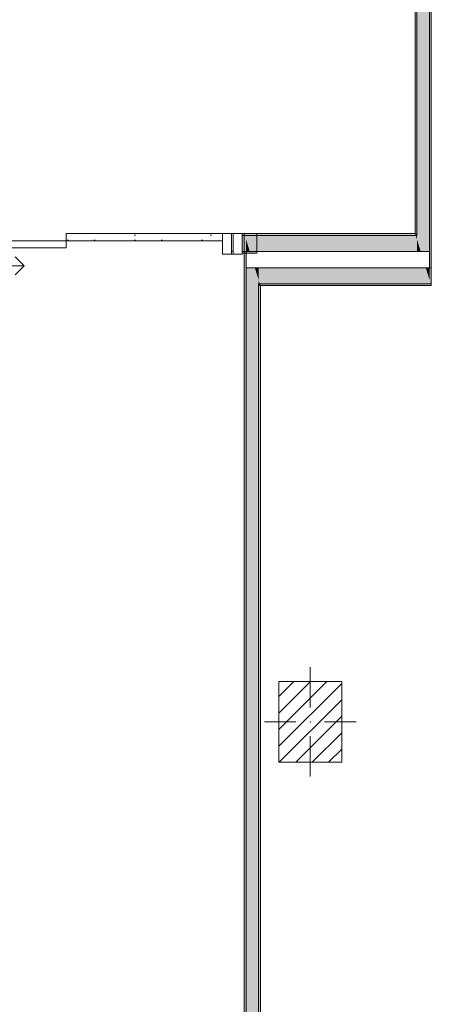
# Model space of a CAD drawing. Header units: millimetres. Extents: x -30280 to 19093, y -19284 to 4746.
# Tile 24 of 40: x -1017 to 1279, y -13790 to -8295. Entities that reach past the tile are written whole.
import ezdxf

# ---------------------------------------------------------------- set-up
doc = ezdxf.new("R2010")
doc.units = ezdxf.units.MM
doc.header["$MEASUREMENT"] = 0
doc.linetypes.add('Wipeout_Contour', pattern=[1000, 0, -1000])
for name, color, linetype in [('10_ESTR_Pilars', 7, 'Continuous'), ('Demolido_08_Envans', 7, 'Continuous'), ('Demolido_Puertas Archicad', 7, 'Continuous')]:
    doc.layers.add(name, color=color, linetype=linetype)
for name, color, linetype, lineweight in [('10_ESTR_Pilars_Pluma_Nº__20', 1, 'Continuous', 5), ('10_ESTR_Pilars_Pluma_Nº__28', 7, 'Continuous', 20), ('10_ESTR_Pilars_Pluma_Nº__42', 8, 'Continuous', 25), ('Demolido_08_Envans_Pluma_Nº__7', 7, 'Continuous', 5), ('Demolido_12_FAÇ_Façana_Pluma_Nº__7', 7, 'Continuous', 5), ('Demolido_Puertas Archicad_Pluma_Nº__7', 7, 'Continuous', 5)]:
    doc.layers.add(name, color=color, linetype=linetype, lineweight=lineweight)
for name, color, linetype, lineweight, true_color in [('Demolido_08_Envans_Pluma_Nº__102', 7, 'Continuous', 5, 0xcccccc), ('Demolido_08_Envans_Pluma_Nº__176', 7, 'Continuous', 15, 0x93a0c6), ('Demolido_Puertas Archicad_Pluma_Nº__23', 7, 'Continuous', 5, 0xa4a4a6), ('Demolido_Puertas Archicad_Pluma_Nº__3', 7, 'Continuous', 5, 0xa4a4a4)]:
    doc.layers.add(name, color=color, linetype=linetype, lineweight=lineweight, true_color=true_color)
pattern_1 = [(0, (0, 0), (0, 779.4), [48.75, -401.25]), (0, (225, 389.7), (0, 779.4), [48.75, -401.25]), (60, (0, 0), (-675, 389.7), [48.75, -401.25]), (60, (450, 0), (-675, 389.7), [48.75, -401.25]), (120, (48.75, 0), (675, 389.7), [48.75, -401.25]), (120, (498.75, 0), (675, 389.7), [48.75, -401.25]), (0, (0, 75), (0, 150), [0, -150, 0, -225]), (45, (75, 75), (-106.066, 106.066), [0, -112.5, 0, -187.5])]

# ---------------------------------------------------------------- blocks, each defined once
blk = doc.blocks.new('Muro_71_1', base_point=(325.3, -14541.7))
at = {"layer": 'Demolido_08_Envans_Pluma_Nº__102', "linetype": 'Continuous', "lineweight": 0, "true_color": 0xe5e5e5}
blk.add_hatch(color=254, dxfattribs=at).paths.add_polyline_path([(245.3, -14461.7), (315.3, -14461.7), (315.3, -9769), (245.3, -9769)])
at = {"layer": 'Demolido_08_Envans_Pluma_Nº__176', "linetype": 'Continuous', "lineweight": 0, "true_color": 0x495063}
for points in [[(235.3, -9589), (235.3, -14531.7), (245.3, -14531.7), (245.3, -9589)], [(315.3, -9779), (325.3, -9779), (322.1, -9769), (315.3, -9769)], [(315.3, -9779), (315.3, -14451.7), (325.3, -14451.7), (325.3, -9779)], [(322.1, -9769), (325.3, -9779), (325.3, -9769)]]:
    blk.add_hatch(color=251, dxfattribs=at).paths.add_polyline_path(points)
at = {"layer": 'Demolido_08_Envans_Pluma_Nº__7', "color": 7, "linetype": 'Continuous', "lineweight": 5}
for p, q in [((245.3, -9589), (235.3, -9589)), ((245.3, -9589), (245.3, -9679)), ((245.3, -9679), (245.3, -9769)), ((245.3, -9769), (245.3, -14461.7)), ((315.3, -9769), (322.1, -9769)), ((315.3, -14451.7), (315.3, -9769)), ((325.3, -9769), (322.1, -9769)), ((245.3, -14461.7), (245.3, -14531.7)), ((315.3, -14451.7), (315.3, -14461.7))]:
    blk.add_line(p, q, dxfattribs=at)
at = {"layer": 'Demolido_08_Envans_Pluma_Nº__7', "color": 7, "linetype": 'Continuous', "lineweight": 5, "flags": 128}
for points in [[(235.3, -9589), (235.3, -14531.7)], [(325.3, -14451.7), (325.3, -9779)]]:
    blk.add_lwpolyline(points, dxfattribs=at)
blk = doc.blocks.new('Puerta Arco Corredera con Tarja Lado 1 y Travesaño 27')
at = {"layer": 'Demolido_Puertas Archicad', "linetype": 'Continuous', "lineweight": 0, "true_color": 0xffffff}
h = blk.add_hatch(dxfattribs=at)
h.set_pattern_fill('Hormigón_en_Masa_0001', style=0, pattern_type=2)
h.set_pattern_definition(pattern_1)
h.paths.add_polyline_path([(-30, 0), (-30, -40), (841.5, -40), (841.5, 0)])
h = blk.add_hatch(dxfattribs=at)
h.set_pattern_fill('Hormigón_en_Masa_0001', style=0, pattern_type=2)
h.set_pattern_definition(pattern_1)
h.paths.add_polyline_path([(-901.5, -40), (-901.5, -80), (-30, -80), (-30, -40)])
at = {"layer": 'Demolido_Puertas Archicad_Pluma_Nº__23', "color": 253, "linetype": 'Continuous', "lineweight": 5, "true_color": 0xa4a4a6}
for p, q in [((-901.5, 0), (-951.5, 0)), ((-951.5, 0), (-951.5, -115)), ((-901.5, -115), (-901.5, 0)), ((891.5, 0), (841.5, 0)), ((841.5, 0), (841.5, -115)), ((891.5, -115), (891.5, 0)), ((901.5, 0), (891.5, 0)), ((951.5, 0), (901.5, 0)), ((901.5, 0), (901.5, -115)), ((951.5, -115), (951.5, 0)), ((-951.5, -115), (-901.5, -115)), ((841.5, -115), (891.5, -115)), ((901.5, -115), (951.5, -115))]:
    blk.add_line(p, q, dxfattribs=at)
at = {"layer": 'Demolido_Puertas Archicad_Pluma_Nº__23', "color": 253, "linetype": 'Continuous', "lineweight": 5, "true_color": 0xa4a4a6, "flags": 128}
blk.add_lwpolyline([(901.5, 0), (891.5, 0), (891.5, -115), (901.5, -115)], close=True, dxfattribs=at)
at = {"layer": 'Demolido_Puertas Archicad_Pluma_Nº__3', "color": 253, "linetype": 'Continuous', "lineweight": 5, "true_color": 0xa4a4a4}
for p, q in [((-30, 0), (841.5, 0)), ((-30, -40), (-30, 0)), ((841.5, 0), (841.5, -40)), ((-901.5, -40), (-30, -40)), ((-901.5, -80), (-901.5, -40)), ((841.5, -40), (-30, -40)), ((-30, -40), (-30, -80)), ((-30, -80), (-901.5, -80)), ((901.5, -97), (891.5, -97)), ((-265.7, -180), (-315.7, -130)), ((-465.7, -180), (-265.7, -180)), ((-265.7, -180), (-315.7, -230))]:
    blk.add_line(p, q, dxfattribs=at)
at = {"layer": 'Demolido_Puertas Archicad_Pluma_Nº__7', "color": 7, "linetype": 'Continuous', "lineweight": 5}
for p, q in [((-951.5, 0), (-951.5, -10)), ((-951.5, 0), (-951.5, -10)), ((951.5, 0), (951.5, -10)), ((951.5, 0), (951.5, -10)), ((-951.5, -10), (-951.5, -100)), ((-951.5, -10), (-951.5, -100)), ((951.5, -10), (951.5, -100)), ((951.5, -10), (951.5, -100)), ((-951.5, -100), (-951.5, -110)), ((-951.5, -100), (-951.5, -110)), ((951.5, -100), (951.5, -110)), ((951.5, -100), (951.5, -110))]:
    blk.add_line(p, q, dxfattribs=at)
blk = doc.blocks.new('Muro_72_1', base_point=(304.7, -9489))
at = {"layer": 'Demolido_08_Envans_Pluma_Nº__102', "linetype": 'Continuous', "lineweight": 0, "true_color": 0xe5e5e5}
for points in [[(-1771.1, -9589), (-1771.1, -9499), (-1951.1, -9499), (-1951.1, -9589)], [(-1691.1, -9589), (-1691.1, -9499), (-1771.1, -9499), (-1771.1, -9589)], [(-1681.1, -9589), (-1681.1, -9499), (-1691.1, -9499), (-1691.1, -9589)], [(-1681.1, -9499), (-1681.1, -9589), (-1678.8, -9589), (-1678.8, -9499)], [(304.7, -9499), (224.1, -9499), (224.1, -9589), (304.7, -9589)]]:
    blk.add_hatch(color=254, dxfattribs=at).paths.add_polyline_path(points)
at = {"layer": 'Demolido_08_Envans_Pluma_Nº__176', "linetype": 'Continuous', "lineweight": 0, "true_color": 0x495063}
for points in [[(-1681.1, -9489), (-1681.1, -9499), (-1678.8, -9499), (-1678.8, -9489)], [(224.1, -9499), (304.7, -9499), (304.7, -9489), (224.1, -9489)], [(-1678.8, -9589), (-1681.1, -9589), (-1681.1, -9599), (-1678.8, -9599)], [(304.7, -9589), (224.1, -9589), (224.1, -9599), (304.7, -9599)]]:
    blk.add_hatch(color=251, dxfattribs=at).paths.add_polyline_path(points)
at = {"layer": 'Demolido_08_Envans_Pluma_Nº__7', "color": 7, "linetype": 'Continuous', "lineweight": 5}
for p, q in [((-1678.8, -9499), (-1681.1, -9499)), ((-1678.8, -9489), (-1678.8, -9499)), ((-1678.8, -9499), (-1678.8, -9589)), ((224.1, -9489), (224.1, -9499)), ((304.7, -9499), (224.1, -9499)), ((224.1, -9499), (224.1, -9589)), ((-1681.1, -9589), (-1678.8, -9589)), ((-1678.8, -9589), (-1678.8, -9599)), ((224.1, -9589), (304.7, -9589)), ((224.1, -9589), (224.1, -9599))]:
    blk.add_line(p, q, dxfattribs=at)
at = {"layer": 'Demolido_08_Envans_Pluma_Nº__7', "color": 7, "linetype": 'Continuous', "lineweight": 5, "flags": 128}
for points in [[(-1678.8, -9489), (-1681.1, -9489)], [(304.7, -9489), (224.1, -9489)], [(304.7, -9489), (304.7, -9499)], [(304.7, -9499), (304.7, -9589)], [(224.1, -9599), (304.7, -9599)], [(304.7, -9589), (304.7, -9599)]]:
    blk.add_lwpolyline(points, dxfattribs=at)
at = {"layer": 'Demolido_12_FAÇ_Façana_Pluma_Nº__7', "color": 7, "linetype": 'Continuous', "lineweight": 5}
for p, q in [((-1771.1, -9499), (-1951.1, -9499)), ((-1691.1, -9499), (-1771.1, -9499)), ((-1681.1, -9499), (-1691.1, -9499)), ((-1951.1, -9589), (-1771.1, -9589)), ((-1771.1, -9589), (-1691.1, -9589)), ((-1691.1, -9589), (-1681.1, -9589))]:
    blk.add_line(p, q, dxfattribs=at)
at = {"layer": 'Demolido_Puertas Archicad', "color": 253, "linetype": 'Continuous', "lineweight": 5, "true_color": 0xa4a4a6, "zscale": 1000}
blk.add_blockref('Puerta Arco Corredera con Tarja Lado 1 y Travesaño 27', (-727.3, -9489), dxfattribs=at)
blk = doc.blocks.new('Muro_73_1', base_point=(1278.9, -9489))
at = {"layer": 'Demolido_08_Envans_Pluma_Nº__102', "linetype": 'Continuous', "lineweight": 0, "true_color": 0xe5e5e5}
for points in [[(235.3, -9499), (235.3, -9589), (245.3, -9589), (245.3, -9521.2), (238.4, -9499)], [(1198.9, -9521.2), (1192, -9499), (238.4, -9499), (266.3, -9589), (1198.9, -9589)], [(1192, -9499), (1198.9, -9521.2), (1198.9, -9499)], [(1198.9, -9499), (1198.9, -9521.2), (1219.9, -9589), (1268.9, -9589), (1268.9, -9499)], [(266.3, -9589), (245.3, -9521.2), (245.3, -9589)], [(1198.9, -9589), (1219.9, -9589), (1198.9, -9521.2)], [(245.3, -9679), (245.3, -9769), (315.3, -9769), (315.3, -9746.8), (294.2, -9679)], [(315.3, -9679), (294.2, -9679), (315.3, -9746.8)], [(315.3, -9746.8), (322.1, -9769), (1275.8, -9769), (1247.9, -9679), (315.3, -9679)], [(1247.9, -9679), (1268.9, -9746.8), (1268.9, -9679)], [(1268.9, -9679), (1268.9, -9746.8), (1275.8, -9769), (1278.9, -9769), (1278.9, -9679)], [(322.1, -9769), (315.3, -9746.8), (315.3, -9769)]]:
    blk.add_hatch(color=254, dxfattribs=at).paths.add_polyline_path(points)
at = {"layer": 'Demolido_08_Envans_Pluma_Nº__176', "linetype": 'Continuous', "lineweight": 0, "true_color": 0x495063}
for points in [[(235.3, -9499), (238.4, -9499), (235.3, -9489)], [(1188.9, -9489), (235.3, -9489), (238.4, -9499), (1188.9, -9499)], [(1188.9, -9489), (1192, -9499), (1198.9, -9499), (1198.9, -9489)], [(1192, -9499), (1188.9, -9489), (1188.9, -9499)], [(325.3, -9779), (1278.9, -9779), (1275.8, -9769), (325.3, -9769)], [(1278.9, -9769), (1275.8, -9769), (1278.9, -9779)]]:
    blk.add_hatch(color=251, dxfattribs=at).paths.add_polyline_path(points)
at = {"layer": 'Demolido_08_Envans_Pluma_Nº__7', "color": 7, "linetype": 'Continuous', "lineweight": 5}
for p, q in [((238.4, -9499), (235.3, -9499)), ((1192, -9499), (238.4, -9499)), ((1198.9, -9499), (1192, -9499)), ((1198.9, -9499), (1198.9, -9489)), ((1268.9, -9589), (1268.9, -9499)), ((245.3, -9589), (235.3, -9589)), ((245.3, -9589), (245.3, -9679)), ((266.3, -9589), (245.3, -9589)), ((1219.9, -9589), (266.3, -9589)), ((1268.9, -9589), (1219.9, -9589)), ((1268.9, -9679), (1268.9, -9589)), ((245.3, -9679), (245.3, -9769)), ((294.2, -9679), (245.3, -9679)), ((315.3, -9679), (294.2, -9679)), ((1247.9, -9679), (315.3, -9679)), ((1268.9, -9679), (1247.9, -9679)), ((1268.9, -9679), (1278.9, -9679)), ((315.3, -9769), (322.1, -9769)), ((325.3, -9769), (322.1, -9769)), ((325.3, -9769), (1275.8, -9769)), ((1275.8, -9769), (1278.9, -9769))]:
    blk.add_line(p, q, dxfattribs=at)
at = {"layer": 'Demolido_08_Envans_Pluma_Nº__7', "color": 7, "linetype": 'Continuous', "lineweight": 5, "flags": 128}
for points in [[(235.3, -9489), (235.3, -9499)], [(1188.9, -9489), (235.3, -9489)], [(235.3, -9499), (235.3, -9589)], [(1278.9, -9769), (1278.9, -9679)], [(325.3, -9779), (1278.9, -9779)], [(1278.9, -9779), (1278.9, -9769)]]:
    blk.add_lwpolyline(points, dxfattribs=at)
blk = doc.blocks.new('Muro_74_1', base_point=(1278.9, -9489))
at = {"layer": 'Demolido_08_Envans_Pluma_Nº__102', "linetype": 'Continuous', "lineweight": 0, "true_color": 0xe5e5e5}
blk.add_hatch(color=254, dxfattribs=at).paths.add_polyline_path([(1198.9, -1630), (1198.9, -9499), (1268.9, -9499), (1268.9, -1630)])
at = {"layer": 'Demolido_08_Envans_Pluma_Nº__176', "linetype": 'Continuous', "lineweight": 0, "true_color": 0x495063}
for points in [[(1278.9, -9679), (1278.9, -1289), (1268.9, -1289), (1268.9, -9679)], [(1188.9, -1640), (1188.9, -9489), (1198.9, -9489), (1198.9, -1640)]]:
    blk.add_hatch(color=251, dxfattribs=at).paths.add_polyline_path(points)
at = {"layer": 'Demolido_08_Envans_Pluma_Nº__7', "color": 7, "linetype": 'Continuous', "lineweight": 5}
for p, q in [((1198.9, -1630), (1198.9, -9489)), ((1268.9, -9499), (1268.9, -1630)), ((1198.9, -9499), (1198.9, -9489)), ((1268.9, -9589), (1268.9, -9499)), ((1268.9, -9679), (1268.9, -9589)), ((1268.9, -9679), (1278.9, -9679))]:
    blk.add_line(p, q, dxfattribs=at)
at = {"layer": 'Demolido_08_Envans_Pluma_Nº__7', "color": 7, "linetype": 'Continuous', "lineweight": 5, "flags": 128}
for points in [[(1278.9, -9679), (1278.9, -1289)], [(1188.9, -1640), (1188.9, -9489)]]:
    blk.add_lwpolyline(points, dxfattribs=at)
blk = doc.blocks.new('Pilar_12_1', base_point=(603.9, -12214))
at = {"color": 254, "linetype": 'Wipeout_Contour', "lineweight": 0, "ltscale": 48920.603723}
blk.add_wipeout([(428.9, -12439), (778.9, -12439), (778.9, -11989), (428.9, -11989)], dxfattribs=at).dxf.layer = '10_ESTR_Pilars'
at = {"layer": '10_ESTR_Pilars_Pluma_Nº__42', "linetype": 'Continuous', "lineweight": 25}
h = blk.add_hatch(dxfattribs=at)
h.set_pattern_fill('00_GCT_trama_45º_e1_400__05', color=8, style=0, pattern_type=2)
h.set_pattern_definition([(45, (0, 0), (-45.96194, 45.96194), [])])
h.paths.add_polyline_path([(428.9, -12439), (778.9, -12439), (778.9, -11989), (428.9, -11989)])
at = {"layer": '10_ESTR_Pilars_Pluma_Nº__20', "color": 1, "linetype": 'Continuous', "lineweight": 5}
for p, q in [((603.9, -12134), (603.9, -11909)), ((523.9, -12214), (348.9, -12214)), ((683.9, -12214), (858.9, -12214)), ((603.9, -12294), (603.9, -12519))]:
    blk.add_line(p, q, dxfattribs=at)
blk.add_point((603.9, -12214), dxfattribs=at)
at = {"layer": '10_ESTR_Pilars_Pluma_Nº__28', "color": 7, "linetype": 'Continuous', "lineweight": 20, "flags": 128}
blk.add_lwpolyline([(428.9, -12439), (778.9, -12439), (778.9, -11989), (428.9, -11989)], close=True, dxfattribs=at)

msp = doc.modelspace()

# ---------------------------------------------------------------- block references
at = {"layer": 'Demolido_08_Envans', "color": 7, "lineweight": 20}
for name, p in [('Muro_74_1', (1278.891, -9488.976)), ('Muro_72_1', (304.696, -9488.976)), ('Muro_73_1', (1278.891, -9488.976)), ('Muro_71_1', (325.25, -14541.693))]:
    msp.add_blockref(name, p, dxfattribs=at)

# ---------------------------------------------------------------- next in the draw order: block references
at = {"layer": '10_ESTR_Pilars', "color": 7, "lineweight": 20}
msp.add_blockref('Pilar_12_1', (603.891, -12213.976), dxfattribs=at)

doc.saveas('drawing.dxf')
